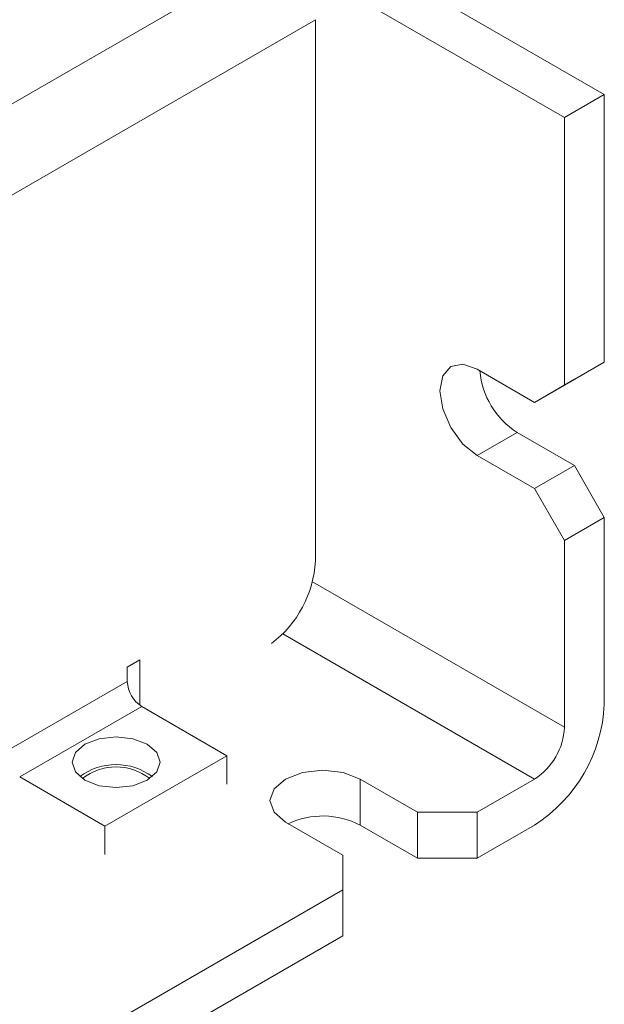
# Model space of a CAD drawing. Header units: inches. Extents: x 0.2 to 16.3, y 0.2 to 11.5.
# Tile 36 of 73: x 4.312 to 4.865, y 1.443 to 2.375. Entities that reach past the tile are written whole.
import ezdxf

# ---------------------------------------------------------------- set-up
doc = ezdxf.new("R2010")
doc.units = ezdxf.units.IN
doc.header["$MEASUREMENT"] = 0

msp = doc.modelspace()

# ---------------------------------------------------------------- linework, layer by layer
at = {"color": 7, "linetype": 'Continuous', "lineweight": 15}
for p, q in [((4.86503, 2.30434), (2.50801, 3.66502)), ((4.82732, 2.28257), (2.4703, 3.64325)), ((2.70836, 1.37407), (4.55438, 2.43976)), ((4.59162, 2.37526), (2.7456, 1.30957)), ((4.59162, 1.86301), (4.59162, 2.37526)), ((4.86503, 2.30434), (4.82732, 2.28257)), ((4.86503, 2.05121), (4.86503, 2.30434)), ((4.82732, 2.02944), (4.82732, 2.28257)), ((4.82732, 2.02944), (4.86503, 2.05121)), ((4.83675, 2.03488), (4.86503, 2.05121)), ((4.74483, 2.0444), (4.79904, 2.0131)), ((4.83675, 2.03488), (4.79904, 2.0131)), ((4.79904, 2.0131), (4.82732, 2.02944)), ((4.74483, 1.96275), (4.78254, 1.98452)), ((4.83675, 1.95322), (4.78254, 1.98452)), ((4.79904, 1.93145), (4.74483, 1.96275)), ((4.79904, 1.93145), (4.83675, 1.95322)), ((4.86503, 1.90423), (4.83675, 1.95322)), ((4.82732, 1.88246), (4.79904, 1.93145)), ((4.86503, 1.90423), (4.82732, 1.88246)), ((4.86503, 1.72731), (4.86503, 1.90423)), ((4.82732, 1.70554), (4.82732, 1.88246)), ((4.82732, 1.70554), (4.58889, 1.84319)), ((4.79904, 1.65655), (4.56076, 1.79411)), ((4.41366, 1.76246), (4.42545, 1.76926)), ((4.41366, 1.74885), (4.41366, 1.76246)), ((4.42545, 1.76926), (4.42545, 1.72641)), ((4.29817, 1.68218), (4.41366, 1.74885)), ((4.31184, 1.6585), (4.42733, 1.72517)), ((4.50794, 1.67864), (4.42733, 1.72517)), ((4.39245, 1.61196), (4.50794, 1.67864)), ((4.50794, 1.65179), (4.50794, 1.67864)), ((4.31184, 1.6585), (4.39245, 1.61196)), ((4.63405, 1.65655), (4.68826, 1.62526)), ((4.63405, 1.65655), (4.63405, 1.613)), ((4.74483, 1.62526), (4.79904, 1.65655)), ((4.68826, 1.62526), (4.74483, 1.62526)), ((4.68826, 1.62526), (4.68826, 1.58171)), ((4.74483, 1.58171), (4.74483, 1.62526)), ((4.61755, 1.58444), (4.56333, 1.61573)), ((4.63405, 1.613), (4.68826, 1.58171)), ((4.74483, 1.58171), (4.79904, 1.613)), ((4.39245, 1.61196), (4.39245, 1.58512)), ((4.61755, 1.55178), (4.61755, 1.58444)), ((4.68826, 1.58171), (4.74483, 1.58171)), ((3.21276, 0.74082), (4.61755, 1.55178)), ((4.61755, 1.55178), (4.61755, 1.50823)), ((3.21276, 0.69727), (4.61755, 1.50823))]:
    msp.add_line(p, q, dxfattribs=at)
at = {"color": 7, "linetype": 'Continuous', "lineweight": 15, "flags": 128}
for points in [[(4.74483, 1.96275), (4.7313, 1.97366), (4.71983, 1.98914), (4.71216, 2.00681), (4.70947, 2.02398), (4.71216, 2.03805), (4.71983, 2.04687), (4.7313, 2.0491), (4.74483, 2.0444)], [(4.43252, 1.6555), (4.419, 1.65029), (4.40306, 1.64846), (4.38711, 1.65029), (4.37359, 1.6555), (4.36456, 1.66331), (4.36139, 1.67251), (4.36456, 1.68172), (4.37359, 1.68952), (4.38711, 1.69474), (4.40306, 1.69657), (4.419, 1.69474), (4.43252, 1.68952), (4.44155, 1.68172), (4.44472, 1.67251), (4.44155, 1.66331), (4.43252, 1.6555)], [(4.56333, 1.61573), (4.5525, 1.6251), (4.54869, 1.63614), (4.5525, 1.64719), (4.56333, 1.65655), (4.57956, 1.66281), (4.59869, 1.66501), (4.61782, 1.66281), (4.63405, 1.65655)]]:
    msp.add_lwpolyline(points, dxfattribs=at)
at = {"color": 7, "linetype": 'Continuous', "lineweight": 15}
for centre, radius, start, end in [((4.82442, 2.04966), 0.07745, 184.94069, 237.26119), ((4.48795, 1.86813), 0.10379, 306.70358, 357.17383), ((4.44334, 1.7502), 0.02971, 182.60567, 237.39441), ((4.72175, 1.73383), 0.14344, 302.60553, 357.39446), ((4.76591, 1.70834), 0.06147, 302.60543, 357.39461), ((4.40306, 1.61232), 0.05788, 53.59178, 126.40822), ((4.40306, 1.61702), 0.05106, 51.48567, 128.51426), ((4.59857, 1.54414), 0.07747, 62.74361, 115.04334)]:
    msp.add_arc(centre, radius, start, end, dxfattribs=at)

doc.saveas('drawing.dxf')
